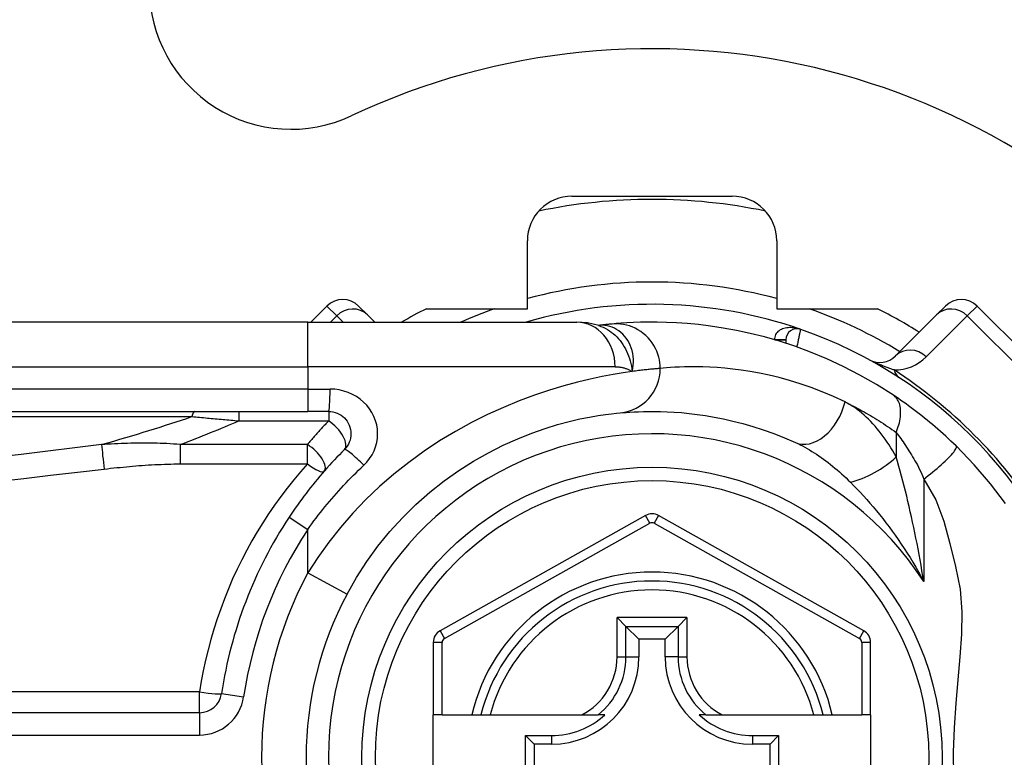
# Model space of a CAD drawing. Header units: inches. Extents: x 4 to 114, y 7 to 60.
# Tile 23 of 96: x 4.777 to 5.646, y 39.323 to 39.974. Entities that reach past the tile are written whole.
import ezdxf

# ---------------------------------------------------------------- set-up
doc = ezdxf.new("R2010")
doc.units = ezdxf.units.IN
doc.header["$MEASUREMENT"] = 0
doc.layers.add('Visible Edges(ANSI)', color=7, linetype='Continuous', lineweight=25)
doc.layers.add('Visible Tangent Edges(ANSI)', color=7, linetype='Continuous', lineweight=25)

msp = doc.modelspace()

# ---------------------------------------------------------------- linework, layer by layer
at = {"layer": 'Visible Edges(ANSI)'}
for p, q in [((5.26466, 39.81842), (5.40592, 39.81842)), ((5.22529, 39.71909), (5.22529, 39.77905)), ((5.44529, 39.77905), (5.44529, 39.71909)), ((5.04855, 39.72152), (5.03432, 39.70728)), ((5.07639, 39.72152), (5.08421, 39.71371)), ((5.58638, 39.71371), (5.59419, 39.72152)), ((5.73339, 39.61016), (5.62203, 39.72152)), ((5.09063, 39.70728), (5.08421, 39.71371)), ((5.13625, 39.71909), (5.22529, 39.71909)), ((5.44529, 39.71909), (5.53434, 39.71909)), ((5.58638, 39.71371), (5.55017, 39.6775)), ((5.0316, 39.70728), (4.38254, 39.70728)), ((5.0316, 39.70728), (5.26886, 39.70728)), ((5.28804, 39.70436), (5.28799, 39.70436)), ((5.4534, 39.69159), (5.4534, 39.68866)), ((4.38254, 39.62854), (5.0316, 39.62854)), ((5.05003, 39.62854), (5.0316, 39.62854)), ((5.32951, 39.53672), (5.14833, 39.43508)), ((5.52209, 39.43508), (5.34107, 39.53671)), ((5.30446, 39.44678), (5.3123, 39.43894)), ((5.35829, 39.43894), (5.36613, 39.44678)), ((5.3123, 39.43894), (5.32373, 39.42751)), ((5.35829, 39.43894), (5.34686, 39.42751)), ((5.32373, 39.42751), (5.32373, 39.41201)), ((5.34686, 39.42751), (5.32373, 39.42751)), ((5.34686, 39.41201), (5.34686, 39.42751)), ((5.14229, 39.42478), (5.14229, 39.36083)), ((5.52812, 39.36083), (5.52812, 39.42478)), ((4.93609, 39.36278), (4.28411, 39.36278)), ((5.15017, 39.36083), (5.14229, 39.36083)), ((5.14229, 39.28602), (5.14229, 39.36083)), ((5.15017, 39.36083), (5.17625, 39.36083)), ((5.17625, 39.36083), (5.18435, 39.36083)), ((5.18435, 39.36083), (5.19247, 39.36083)), ((5.19247, 39.36083), (5.27345, 39.36083)), ((5.27345, 39.36083), (5.28773, 39.36083)), ((5.29364, 39.36083), (5.28773, 39.36083)), ((5.38286, 39.36083), (5.37695, 39.36083)), ((5.38286, 39.36083), (5.39714, 39.36083)), ((5.39714, 39.36083), (5.47812, 39.36083)), ((5.47812, 39.36083), (5.48624, 39.36083)), ((5.48624, 39.36083), (5.49434, 39.36083)), ((5.49434, 39.36083), (5.52025, 39.36083)), ((5.52812, 39.36083), (5.52025, 39.36083)), ((5.52812, 39.36083), (5.52812, 39.28602)), ((5.22363, 39.30428), (5.22363, 39.34257)), ((5.22363, 39.34257), (5.23121, 39.33499)), ((5.22363, 39.34257), (5.24671, 39.34257)), ((5.42388, 39.34257), (5.44696, 39.34257)), ((5.44696, 39.34257), (5.43938, 39.33499)), ((5.44696, 39.34257), (5.44696, 39.30428)), ((5.23121, 39.33499), (5.23121, 39.31186)), ((5.24671, 39.33499), (5.23121, 39.33499)), ((5.43938, 39.33499), (5.42388, 39.33499)), ((5.43938, 39.31186), (5.43938, 39.33499))]:
    msp.add_line(p, q, dxfattribs=at)
at = {"layer": 'Visible Edges(ANSI)', "flags": 128}
for points in [[(5.28829, 39.70426), (5.2784, 39.70658), (5.26886, 39.70728)], [(5.30004, 39.70566), (5.2997, 39.70563), (5.29934, 39.7056), (5.29897, 39.70556), (5.29859, 39.70552), (5.2982, 39.70549), (5.29778, 39.70545), (5.29736, 39.7054), (5.29692, 39.70536), (5.29647, 39.70531), (5.296, 39.70527), (5.29552, 39.70522), (5.29503, 39.70517), (5.29452, 39.70511), (5.294, 39.70506), (5.29347, 39.705), (5.29292, 39.70494), (5.29235, 39.70487), (5.29178, 39.70481), (5.29119, 39.70474), (5.29059, 39.70467), (5.28997, 39.7046), (5.28934, 39.70452), (5.2887, 39.70444), (5.28804, 39.70436)], [(5.54823, 39.64281), (5.53345, 39.65218), (5.51868, 39.66064), (5.50399, 39.66823), (5.48948, 39.67495), (5.47523, 39.68087), (5.4613, 39.68601), (5.44775, 39.69044), (5.4346, 39.69422), (5.4219, 39.69739), (5.40969, 39.7), (5.39799, 39.70213), (5.38684, 39.70381), (5.37624, 39.70509), (5.36621, 39.70604), (5.35678, 39.70668), (5.34795, 39.70707), (5.33973, 39.70726), (5.33214, 39.70727), (5.32518, 39.70715), (5.31885, 39.70693), (5.31317, 39.70664), (5.30814, 39.70632), (5.30376, 39.70599), (5.30004, 39.70566)], [(5.60347, 39.59806), (5.60125, 39.60021), (5.59901, 39.60235), (5.59674, 39.60449), (5.59444, 39.6066), (5.59212, 39.60871), (5.58978, 39.6108), (5.58743, 39.61286), (5.58507, 39.6149), (5.58271, 39.61691), (5.58035, 39.61888), (5.57799, 39.62082), (5.57563, 39.62273), (5.57328, 39.6246), (5.57094, 39.62644), (5.5686, 39.62824), (5.56627, 39.63001), (5.56396, 39.63174), (5.56165, 39.63344), (5.55936, 39.6351), (5.55708, 39.63672), (5.55483, 39.63831), (5.5526, 39.63985), (5.5504, 39.64135), (5.54823, 39.64281)], [(5.05003, 39.62854), (5.05195, 39.62844), (5.05385, 39.62815), (5.05572, 39.62768), (5.05753, 39.62703), (5.05928, 39.62621), (5.06093, 39.62522), (5.06249, 39.62409), (5.06392, 39.62281), (5.06521, 39.62139), (5.06636, 39.61984), (5.06735, 39.61818), (5.06818, 39.61643), (5.06884, 39.6146), (5.06932, 39.61272), (5.06961, 39.61081), (5.06971, 39.60888), (5.06962, 39.60695), (5.06934, 39.60503), (5.06887, 39.60315), (5.06822, 39.60133), (5.06739, 39.59957), (5.06639, 39.59791), (5.06524, 39.59636), (5.06395, 39.59493)], [(5.06631, 39.46745), (5.0746, 39.48197), (5.0837, 39.49604), (5.09354, 39.50958), (5.10409, 39.52252), (5.11528, 39.53481), (5.12703, 39.54639), (5.13926, 39.55723), (5.15189, 39.56727), (5.16482, 39.57643), (5.17792, 39.58472), (5.19104, 39.59214), (5.20405, 39.59872), (5.21679, 39.60448), (5.22912, 39.60942), (5.24091, 39.61357), (5.25199, 39.61696), (5.26226, 39.61971), (5.27165, 39.62191), (5.28013, 39.62362), (5.28765, 39.62491), (5.29417, 39.62585), (5.29964, 39.62651), (5.30402, 39.62696), (5.30727, 39.62725)], [(5.30727, 39.62725), (5.30973, 39.62747), (5.31257, 39.6277), (5.31579, 39.62792), (5.31939, 39.62813), (5.32336, 39.62831), (5.3277, 39.62845), (5.33241, 39.62853), (5.33748, 39.62853), (5.34289, 39.62845), (5.34865, 39.62826), (5.35475, 39.62793), (5.36119, 39.62745), (5.36796, 39.6268), (5.37506, 39.62594), (5.38249, 39.62487), (5.39025, 39.62355), (5.39833, 39.62196), (5.40671, 39.62006), (5.41535, 39.61785), (5.42424, 39.61528), (5.43336, 39.61235), (5.44266, 39.60903), (5.45214, 39.60528), (5.46176, 39.6011)], [(5.06395, 39.59493), (5.06169, 39.59267), (5.05946, 39.59038), (5.05724, 39.58806), (5.05504, 39.58573), (5.05286, 39.58338), (5.05069, 39.58101), (5.04855, 39.57862), (5.04642, 39.57621), (5.04431, 39.57378), (5.04222, 39.57133), (5.04015, 39.56886), (5.0381, 39.56637), (5.03607, 39.56387), (5.03407, 39.56135), (5.03208, 39.55881), (5.03011, 39.55626), (5.02817, 39.55369), (5.02625, 39.5511), (5.02435, 39.5485), (5.02247, 39.54588), (5.02061, 39.54325), (5.01878, 39.5406), (5.01697, 39.53794), (5.01519, 39.53527)], [(5.64719, 39.54719), (5.63386, 39.56474), (5.61958, 39.58136), (5.60347, 39.59806)]]:
    msp.add_lwpolyline(points, dxfattribs=at)
at = {"layer": 'Visible Edges(ANSI)'}
msp.add_circle((5.33529, 39.32342), 0.25591, dxfattribs=at)
for centre, radius, start, end in [((5.01679, 40.00244), 0.125, 180, 295.12957), ((5.33529, 39.32342), 0.625, 244.87043, 115.12957), ((5.26466, 39.77905), 0.03937, 90, 180), ((5.40592, 39.77905), 0.03937, 0, 90), ((5.33529, 39.32342), 0.49213, 78.27724, 101.72276), ((5.06247, 39.7076), 0.01969, 45, 135), ((5.33529, 39.32342), 0.39961, 70.83542, 106.1388), ((5.60811, 39.7076), 0.01969, 45, 135), ((5.33529, 39.32342), 0.44291, 116.70485, 119.92643), ((5.33529, 39.32342), 0.44291, 57.83959, 63.29515), ((5.46325, 39.69159), 0.00984, 70.83542, 180), ((5.33529, 39.32342), 0.39961, 16.35177, 70.83542), ((5.53625, 39.69142), 0.01969, 241.3611, 315), ((5.33529, 39.32342), 0.38386, 146.50369, 171.58673), ((5.33529, 39.52642), 0.01181, 60.68681, 119.29123), ((5.33529, 39.32342), 0.15551, 13.91643, 166.08357), ((5.33529, 39.32342), 0.30512, 151.83282, 208.16718), ((5.1541, 39.42478), 0.01181, 119.29123, 180), ((5.51631, 39.42478), 0.01181, 0, 60.68681), ((5.24671, 39.41201), 0.07702, 270, 0), ((5.42388, 39.41201), 0.07702, 180, 270), ((4.93609, 39.38247), 0.01969, 270, 351.58673), ((5.24671, 39.41201), 0.06944, 270, 312.51741), ((5.42388, 39.41201), 0.06944, 227.48259, 270)]:
    msp.add_arc(centre, radius, start, end, dxfattribs=at)
at = {"layer": 'Visible Tangent Edges(ANSI)'}
for p, q in [((5.05724, 39.71284), (5.04855, 39.72152)), ((5.62203, 39.72152), (5.61335, 39.71284)), ((5.05168, 39.70728), (5.05724, 39.71284)), ((5.05724, 39.71284), (5.06279, 39.70728)), ((5.57714, 39.67663), (5.61335, 39.71284)), ((5.61335, 39.71284), (5.72471, 39.60148)), ((5.0316, 39.66791), (5.0316, 39.70728)), ((5.44356, 39.6917), (5.4534, 39.69164)), ((5.4534, 39.69159), (5.44394, 39.69159)), ((4.38254, 39.66791), (5.0316, 39.66791)), ((5.30276, 39.66791), (5.0316, 39.66791)), ((5.0316, 39.66791), (5.0316, 39.64823)), ((5.0316, 39.64823), (4.38254, 39.64823)), ((5.0316, 39.64823), (5.0316, 39.62854)), ((5.0316, 39.64823), (5.05126, 39.64823)), ((4.97068, 39.62854), (4.97068, 39.6202)), ((5.05003, 39.62854), (5.05003, 39.6202)), ((4.38022, 39.62395), (4.92935, 39.62395)), ((4.97068, 39.6202), (5.05003, 39.6202)), ((5.5507, 39.61005), (5.5507, 39.58839)), ((4.91906, 39.59932), (4.91906, 39.58222)), ((5.03126, 39.59932), (4.91906, 39.59932)), ((5.03126, 39.58222), (5.03126, 39.59932)), ((4.91906, 39.58222), (5.03126, 39.58222)), ((5.575, 39.5689), (5.575, 39.47839)), ((5.01519, 39.53527), (5.0316, 39.52441)), ((5.33336, 39.52985), (5.32951, 39.53672)), ((5.34107, 39.53671), (5.33722, 39.52985)), ((5.0316, 39.48604), (5.0316, 39.52441)), ((5.15218, 39.42821), (5.33336, 39.52985)), ((5.33722, 39.52985), (5.51824, 39.42821)), ((5.0316, 39.48604), (5.06631, 39.46745)), ((5.30446, 39.41201), (5.30446, 39.44678)), ((5.36613, 39.44678), (5.30446, 39.44678)), ((5.36613, 39.44678), (5.36613, 39.41201)), ((5.14833, 39.43508), (5.15218, 39.42821)), ((5.3123, 39.41201), (5.3123, 39.43894)), ((5.3123, 39.43894), (5.35829, 39.43894)), ((5.35829, 39.43894), (5.35829, 39.41201)), ((5.51824, 39.42821), (5.52209, 39.43508)), ((5.15017, 39.42478), (5.14229, 39.42478)), ((5.15017, 39.36083), (5.15017, 39.42478)), ((5.52812, 39.42478), (5.52025, 39.42478)), ((5.52025, 39.42478), (5.52025, 39.36083)), ((5.30446, 39.41201), (5.3123, 39.41201)), ((5.3123, 39.41201), (5.32373, 39.41201)), ((5.35829, 39.41201), (5.34686, 39.41201)), ((5.35829, 39.41201), (5.36613, 39.41201)), ((4.93609, 39.38108), (4.28411, 39.38108)), ((4.93609, 39.36278), (4.93609, 39.38108)), ((4.95557, 39.37959), (4.97504, 39.37671)), ((4.93609, 39.36278), (4.93609, 39.3431)), ((4.28411, 39.3431), (4.93609, 39.3431)), ((5.24671, 39.34257), (5.24671, 39.33499)), ((5.42388, 39.34257), (5.42388, 39.33499))]:
    msp.add_line(p, q, dxfattribs=at)
at = {"layer": 'Visible Tangent Edges(ANSI)', "flags": 128}
for points in [[(5.28932, 39.70446), (5.28924, 39.70446), (5.28917, 39.70445), (5.2891, 39.70445), (5.28903, 39.70444), (5.28896, 39.70444), (5.2889, 39.70444), (5.28884, 39.70443), (5.28878, 39.70443), (5.28872, 39.70442), (5.28866, 39.70442), (5.2886, 39.70442), (5.28855, 39.70441), (5.2885, 39.70441), (5.28845, 39.7044), (5.2884, 39.7044), (5.28835, 39.7044), (5.28831, 39.70439), (5.28827, 39.70439), (5.28822, 39.70438), (5.28818, 39.70438), (5.28814, 39.70438), (5.28811, 39.70437), (5.28807, 39.70437), (5.28804, 39.70436)], [(5.28828, 39.70426), (5.29024, 39.70357), (5.29215, 39.70277), (5.29403, 39.70185), (5.29587, 39.70083), (5.29766, 39.69971), (5.29939, 39.69849), (5.30106, 39.69717), (5.30267, 39.69576), (5.30421, 39.69426), (5.30568, 39.69268), (5.30708, 39.69101), (5.3084, 39.68927), (5.30965, 39.68745), (5.31081, 39.68556), (5.31188, 39.68361), (5.31286, 39.68161), (5.31376, 39.67955), (5.31458, 39.67744), (5.31531, 39.67528), (5.31597, 39.67307), (5.31654, 39.67081), (5.31704, 39.66851), (5.31747, 39.66616), (5.31782, 39.66377)], [(5.31782, 39.66377), (5.3184, 39.66651), (5.31877, 39.66923), (5.31894, 39.67193), (5.31891, 39.67459), (5.3187, 39.6772), (5.31831, 39.67975), (5.31774, 39.68223), (5.317, 39.68463), (5.3161, 39.68694), (5.31504, 39.68914), (5.31384, 39.69123), (5.3125, 39.69319), (5.31103, 39.69502), (5.30944, 39.69671), (5.30774, 39.69825), (5.30594, 39.69963), (5.30405, 39.70085), (5.30209, 39.7019), (5.30006, 39.70277), (5.29798, 39.70347), (5.29585, 39.70399), (5.29368, 39.70433), (5.2915, 39.70449), (5.28932, 39.70446)], [(5.34252, 39.66646), (5.34244, 39.66891), (5.3422, 39.67142), (5.34179, 39.67396), (5.3412, 39.67653), (5.34043, 39.67911), (5.33947, 39.68167), (5.33831, 39.68419), (5.33696, 39.68666), (5.33543, 39.68905), (5.33372, 39.69133), (5.33183, 39.6935), (5.32979, 39.69553), (5.32761, 39.6974), (5.32531, 39.6991), (5.3229, 39.70061), (5.32041, 39.70194), (5.31786, 39.70307), (5.31527, 39.704), (5.31266, 39.70473), (5.31006, 39.70527), (5.30748, 39.70562), (5.30494, 39.7058), (5.30246, 39.70581), (5.30004, 39.70566)], [(5.46648, 39.70088), (5.46527, 39.70127), (5.46405, 39.70161), (5.46281, 39.7019), (5.46156, 39.70213), (5.46031, 39.7023), (5.45906, 39.70242), (5.4578, 39.70247), (5.45655, 39.70246), (5.45531, 39.70239), (5.45408, 39.70225), (5.45286, 39.70204), (5.45167, 39.70175), (5.45051, 39.70138), (5.4494, 39.70094), (5.44833, 39.70041), (5.44733, 39.69978), (5.4464, 39.69907), (5.44557, 39.69826), (5.44485, 39.69736), (5.44426, 39.69636), (5.44383, 39.69529), (5.44356, 39.69414), (5.44347, 39.69294), (5.44356, 39.6917)], [(5.46325, 39.68533), (5.46345, 39.68631), (5.46366, 39.6873), (5.46387, 39.68828), (5.46407, 39.68925), (5.46427, 39.6902), (5.46446, 39.69113), (5.46465, 39.69204), (5.46484, 39.69293), (5.46502, 39.69379), (5.46519, 39.69462), (5.46535, 39.69541), (5.46551, 39.69616), (5.46565, 39.69687), (5.46579, 39.69753), (5.46592, 39.69814), (5.46603, 39.6987), (5.46613, 39.6992), (5.46622, 39.69964), (5.4663, 39.70001), (5.46636, 39.70032), (5.46641, 39.70056), (5.46645, 39.70074), (5.46647, 39.70085), (5.46648, 39.70088)], [(5.54885, 39.6651), (5.54812, 39.66535), (5.54739, 39.6656), (5.54663, 39.66586), (5.54587, 39.66612), (5.5451, 39.6664), (5.54432, 39.66668), (5.54353, 39.66697), (5.54273, 39.66726), (5.54191, 39.66757), (5.54109, 39.66788), (5.54026, 39.6682), (5.53941, 39.66853), (5.53856, 39.66887), (5.53768, 39.66922), (5.53679, 39.66958), (5.53588, 39.66996), (5.53495, 39.67035), (5.534, 39.67075), (5.53302, 39.67118), (5.532, 39.67163), (5.53095, 39.67211), (5.52982, 39.67263), (5.52857, 39.67324), (5.52682, 39.67414)], [(5.31782, 39.66377), (5.30985, 39.66261), (5.30099, 39.66115), (5.29127, 39.65932), (5.28075, 39.65709), (5.26947, 39.6544), (5.25748, 39.65118), (5.24486, 39.64735), (5.23171, 39.64291), (5.21815, 39.63783), (5.20428, 39.6321), (5.19022, 39.62572), (5.17606, 39.61867), (5.16193, 39.61094), (5.14792, 39.60252), (5.13415, 39.59341), (5.12069, 39.58363), (5.10762, 39.57324), (5.09499, 39.56226), (5.08286, 39.55073), (5.0713, 39.53868), (5.06036, 39.52614), (5.05007, 39.51315), (5.04047, 39.49976), (5.0316, 39.48604)], [(5.30276, 39.66791), (5.30345, 39.66791), (5.30414, 39.66789), (5.30482, 39.66785), (5.3055, 39.6678), (5.30617, 39.66774), (5.30684, 39.66767), (5.3075, 39.66758), (5.30816, 39.66747), (5.30881, 39.66735), (5.30946, 39.66722), (5.3101, 39.66707), (5.31074, 39.66691), (5.31136, 39.66673), (5.31199, 39.66653), (5.3126, 39.66633), (5.31321, 39.6661), (5.31381, 39.66586), (5.31441, 39.66561), (5.31499, 39.66534), (5.31558, 39.66506), (5.31615, 39.66476), (5.31672, 39.66445), (5.31727, 39.66412), (5.31782, 39.66377)], [(5.34252, 39.66646), (5.34193, 39.66641), (5.34131, 39.66636), (5.34064, 39.6663), (5.33994, 39.66624), (5.3392, 39.66618), (5.33842, 39.66611), (5.33759, 39.66604), (5.33673, 39.66596), (5.33584, 39.66587), (5.3349, 39.66578), (5.33392, 39.66569), (5.33291, 39.66558), (5.33186, 39.66548), (5.33077, 39.66536), (5.32964, 39.66524), (5.32848, 39.66511), (5.32727, 39.66497), (5.32604, 39.66482), (5.32476, 39.66467), (5.32345, 39.66451), (5.32209, 39.66434), (5.32071, 39.66416), (5.31928, 39.66397), (5.31782, 39.66377)], [(5.50554, 39.63693), (5.49539, 39.64165), (5.48539, 39.64588), (5.47557, 39.64963), (5.46595, 39.65294), (5.45657, 39.65584), (5.44745, 39.65834), (5.43861, 39.66048), (5.43008, 39.66228), (5.4219, 39.66377), (5.41406, 39.66498), (5.40656, 39.66594), (5.39942, 39.66668), (5.39262, 39.66722), (5.38619, 39.66759), (5.38011, 39.66781), (5.37439, 39.6679), (5.36904, 39.6679), (5.36408, 39.66781), (5.3595, 39.66765), (5.3553, 39.66744), (5.35151, 39.66721), (5.34811, 39.66696), (5.34512, 39.6667), (5.34252, 39.66646)], [(5.08094, 39.58101), (5.0837, 39.58386), (5.08616, 39.58697), (5.08829, 39.59029), (5.09005, 39.59379), (5.09144, 39.59745), (5.09245, 39.60121), (5.09305, 39.60504), (5.09325, 39.6089), (5.09303, 39.61276), (5.0924, 39.61659), (5.09138, 39.62034), (5.08997, 39.62399), (5.0882, 39.6275), (5.08609, 39.63082), (5.08364, 39.63392), (5.08088, 39.63676), (5.07783, 39.63932), (5.07452, 39.64159), (5.07099, 39.64356), (5.06727, 39.6452), (5.0634, 39.6465), (5.05942, 39.64745), (5.05536, 39.64803), (5.05126, 39.64823)], [(5.50554, 39.63693), (5.50739, 39.63602), (5.50925, 39.63509), (5.51111, 39.63414), (5.51298, 39.63318), (5.51485, 39.6322), (5.51672, 39.6312), (5.5186, 39.63018), (5.52048, 39.62915), (5.52236, 39.62809), (5.52424, 39.62702), (5.52613, 39.62593), (5.52801, 39.62482), (5.5299, 39.62369), (5.53179, 39.62255), (5.53368, 39.62138), (5.53557, 39.6202), (5.53746, 39.619), (5.53935, 39.61778), (5.54124, 39.61654), (5.54313, 39.61528), (5.54502, 39.61401), (5.54691, 39.61271), (5.5488, 39.61139), (5.5507, 39.61005)], [(5.5507, 39.58839), (5.54918, 39.5911), (5.54763, 39.59377), (5.54603, 39.5964), (5.5444, 39.59898), (5.54273, 39.60151), (5.54103, 39.60398), (5.5393, 39.6064), (5.53753, 39.60876), (5.53573, 39.61106), (5.5339, 39.6133), (5.53205, 39.61548), (5.53016, 39.6176), (5.52824, 39.61964), (5.5263, 39.62162), (5.52432, 39.62353), (5.52232, 39.62536), (5.5203, 39.62711), (5.51825, 39.62879), (5.51617, 39.63038), (5.51407, 39.63189), (5.51196, 39.6333), (5.50983, 39.63461), (5.50769, 39.63582), (5.50554, 39.63693)], [(5.5507, 39.61005), (5.55136, 39.61173), (5.55197, 39.61342), (5.55253, 39.61514), (5.55304, 39.61685), (5.55347, 39.61857), (5.55385, 39.62029), (5.55415, 39.62199), (5.55438, 39.62367), (5.55454, 39.62532), (5.55462, 39.62694), (5.55463, 39.62851), (5.55455, 39.63004), (5.5544, 39.63151), (5.55417, 39.63292), (5.55387, 39.63427), (5.55349, 39.63554), (5.55304, 39.63674), (5.55253, 39.63786), (5.55195, 39.63889), (5.55131, 39.63985), (5.55061, 39.64071), (5.54986, 39.6415), (5.54907, 39.64219), (5.54823, 39.64281)], [(4.92935, 39.62395), (4.93105, 39.6238), (4.93276, 39.62365), (4.93446, 39.6235), (4.93617, 39.62335), (4.93788, 39.6232), (4.9396, 39.62304), (4.94131, 39.62289), (4.94303, 39.62274), (4.94475, 39.62258), (4.94647, 39.62243), (4.94819, 39.62227), (4.94992, 39.62212), (4.95164, 39.62196), (4.95337, 39.6218), (4.9551, 39.62164), (4.95682, 39.62148), (4.95855, 39.62133), (4.96028, 39.62117), (4.96201, 39.62101), (4.96375, 39.62085), (4.96548, 39.62069), (4.96721, 39.62052), (4.96895, 39.62036), (4.97068, 39.6202)], [(5.05003, 39.6202), (5.04922, 39.61936), (5.04842, 39.61852), (5.04762, 39.61767), (5.04682, 39.61683), (5.04602, 39.61598), (5.04523, 39.61512), (5.04443, 39.61427), (5.04364, 39.61341), (5.04285, 39.61255), (5.04206, 39.61168), (5.04128, 39.61082), (5.0405, 39.60995), (5.03971, 39.60908), (5.03893, 39.6082), (5.03816, 39.60733), (5.03738, 39.60645), (5.03661, 39.60556), (5.03584, 39.60468), (5.03507, 39.60379), (5.0343, 39.6029), (5.03354, 39.60201), (5.03278, 39.60111), (5.03201, 39.60022), (5.03126, 39.59932)], [(5.5507, 39.61005), (5.55167, 39.60874), (5.55266, 39.60739), (5.55366, 39.60601), (5.55467, 39.60459), (5.55569, 39.60313), (5.55672, 39.60164), (5.55775, 39.60012), (5.55879, 39.59857), (5.55984, 39.59698), (5.56088, 39.59536), (5.56194, 39.59371), (5.56299, 39.59203), (5.56405, 39.59032), (5.56511, 39.58858), (5.56617, 39.58681), (5.56723, 39.585), (5.56828, 39.58318), (5.56934, 39.58132), (5.57037, 39.57941), (5.57138, 39.57742), (5.57234, 39.57538), (5.57327, 39.57327), (5.57416, 39.57111), (5.575, 39.5689)], [(4.91906, 39.59932), (4.91612, 39.59956), (4.9132, 39.59977), (4.91028, 39.59996), (4.90736, 39.60012), (4.90444, 39.60026), (4.90153, 39.60037), (4.89862, 39.60046), (4.89572, 39.60053), (4.89282, 39.60058), (4.88992, 39.6006), (4.88703, 39.60061), (4.88414, 39.6006), (4.88126, 39.60057), (4.87838, 39.60052), (4.8755, 39.60046), (4.87263, 39.60038), (4.86975, 39.60029), (4.86689, 39.60018), (4.86402, 39.60005), (4.86116, 39.59991), (4.8583, 39.59976), (4.85545, 39.5996), (4.8526, 39.59942), (4.84975, 39.59923)], [(5.46176, 39.6011), (5.46381, 39.60014), (5.46587, 39.59913), (5.46793, 39.59807), (5.47, 39.59696), (5.47208, 39.59579), (5.47415, 39.59459), (5.47623, 39.59333), (5.4783, 39.59204), (5.48036, 39.5907), (5.48242, 39.58932), (5.48447, 39.58791), (5.48651, 39.58645), (5.48855, 39.58495), (5.49058, 39.58342), (5.4926, 39.58185), (5.49461, 39.58024), (5.49661, 39.57859), (5.49861, 39.57691), (5.50059, 39.57519), (5.50256, 39.57343), (5.50452, 39.57164), (5.50647, 39.56982), (5.50839, 39.56796), (5.5103, 39.56608)], [(4.84975, 39.59923), (4.82608, 39.59639), (4.80241, 39.59354), (4.77874, 39.59068), (4.75507, 39.58782)], [(5.575, 39.5689), (5.57694, 39.57037), (5.5789, 39.57188), (5.58088, 39.57344), (5.58285, 39.57503), (5.58482, 39.57664), (5.58675, 39.57826), (5.58865, 39.57989), (5.59049, 39.58151), (5.59225, 39.58311), (5.59392, 39.58468), (5.5955, 39.5862), (5.59696, 39.58766), (5.59829, 39.58906), (5.59948, 39.59037), (5.60054, 39.5916), (5.60144, 39.59274), (5.6022, 39.59377), (5.60281, 39.5947), (5.60326, 39.59553), (5.60357, 39.59624), (5.60374, 39.59685), (5.60377, 39.59736), (5.60368, 39.59776), (5.60347, 39.59806)], [(4.85207, 39.57771), (4.85485, 39.57803), (4.85763, 39.57834), (4.86041, 39.57864), (4.86319, 39.57893), (4.86598, 39.57922), (4.86876, 39.57949), (4.87155, 39.57976), (4.87433, 39.58001), (4.87712, 39.58025), (4.87991, 39.58048), (4.8827, 39.5807), (4.88549, 39.58091), (4.88828, 39.5811), (4.89108, 39.58128), (4.89387, 39.58145), (4.89667, 39.5816), (4.89946, 39.58174), (4.90226, 39.58186), (4.90506, 39.58197), (4.90786, 39.58205), (4.91066, 39.58212), (4.91346, 39.58217), (4.91626, 39.58221), (4.91906, 39.58222)], [(5.03126, 39.58222), (5.02513, 39.57522), (5.01916, 39.56808), (5.01337, 39.56079), (5.00774, 39.55336), (5.00229, 39.5458), (4.99702, 39.5381), (4.99192, 39.53027), (4.98701, 39.52232), (4.98229, 39.51424), (4.97776, 39.50604), (4.97342, 39.49772), (4.96928, 39.48929), (4.96534, 39.48075), (4.9616, 39.47211), (4.95807, 39.46336), (4.95476, 39.45452), (4.95165, 39.44559), (4.94876, 39.43658), (4.94609, 39.42749), (4.94364, 39.41833), (4.94141, 39.4091), (4.93941, 39.39981), (4.93764, 39.39047), (4.93609, 39.38108)], [(5.575, 39.47839), (5.57422, 39.48323), (5.57341, 39.48806), (5.57258, 39.49288), (5.57173, 39.49768), (5.57086, 39.50247), (5.56997, 39.50724), (5.56905, 39.51199), (5.56811, 39.51673), (5.56716, 39.52144), (5.56618, 39.52612), (5.56519, 39.53078), (5.56417, 39.53542), (5.56314, 39.54003), (5.56209, 39.54462), (5.56102, 39.54918), (5.55993, 39.55371), (5.55882, 39.55821), (5.5577, 39.56268), (5.55656, 39.5671), (5.55541, 39.57148), (5.55424, 39.5758), (5.55307, 39.58006), (5.55188, 39.58426), (5.5507, 39.58839)], [(4.75739, 39.56661), (4.78106, 39.56939), (4.80473, 39.57217), (4.8284, 39.57495), (4.85207, 39.57771)], [(5.0316, 39.52441), (5.03341, 39.52694), (5.03524, 39.52947), (5.03709, 39.53198), (5.03897, 39.53447), (5.04087, 39.53696), (5.04279, 39.53943), (5.04474, 39.54188), (5.04671, 39.54432), (5.0487, 39.54674), (5.05071, 39.54915), (5.05274, 39.55154), (5.05479, 39.55392), (5.05687, 39.55627), (5.05896, 39.55861), (5.06107, 39.56094), (5.06321, 39.56324), (5.06536, 39.56553), (5.06753, 39.5678), (5.06972, 39.57005), (5.07193, 39.57228), (5.07416, 39.57449), (5.0764, 39.57669), (5.07867, 39.57886), (5.08094, 39.58101)], [(5.5103, 39.56608), (5.51315, 39.5632), (5.51601, 39.56025), (5.51888, 39.55721), (5.52176, 39.55409), (5.52464, 39.55091), (5.52751, 39.54765), (5.53037, 39.54432), (5.53322, 39.54092), (5.53605, 39.53747), (5.53886, 39.53395), (5.54165, 39.53037), (5.54442, 39.52674), (5.54715, 39.52304), (5.54986, 39.51927), (5.55255, 39.51545), (5.5552, 39.51156), (5.55781, 39.50762), (5.5604, 39.50361), (5.56294, 39.49955), (5.56544, 39.49542), (5.5679, 39.49124), (5.57032, 39.48701), (5.57268, 39.48272), (5.575, 39.47839)], [(5.575, 39.5689), (5.58576, 39.55068), (5.59283, 39.53161), (5.59804, 39.51193), (5.60312, 39.49183), (5.60717, 39.47167), (5.60859, 39.45178), (5.60825, 39.43203), (5.60687, 39.41212), (5.60505, 39.39185), (5.60324, 39.37104), (5.6018, 39.34956), (5.60107, 39.32785), (5.60132, 39.30622)]]:
    msp.add_lwpolyline(points, dxfattribs=at)
at = {"layer": 'Visible Tangent Edges(ANSI)'}
msp.add_circle((5.33529, 39.32342), 0.24409, dxfattribs=at)
for centre, radius, start, end in [((5.33529, 39.32342), 0.41929, 74.7906, 105.2094), ((5.33529, 39.32342), 0.41929, 109.32408, 113.72417), ((5.33529, 39.32342), 0.41929, 58.5764, 70.67592), ((5.54931, 39.70447), 0.03937, 269.34131, 315), ((5.30919, 39.29732), 0.43898, 33.09006, 56.90994), ((5.33529, 39.32342), 0.28543, 32.8812, 327.1188), ((5.33529, 39.52642), 0.00394, 60.68681, 119.29123), ((5.33529, 39.32342), 0.36417, 146.50369, 171.58673), ((5.33529, 39.32342), 0.16339, 13.23324, 166.76676), ((5.33529, 39.32342), 0.34449, 151.83282, 208.16718), ((5.33529, 39.32342), 0.14764, 14.67485, 165.32515), ((5.1541, 39.42478), 0.00394, 119.29123, 180), ((5.51631, 39.42478), 0.00394, 0, 60.68681), ((5.24671, 39.41201), 0.05775, 297.58522, 0), ((5.24671, 39.41201), 0.06559, 308.70967, 0), ((5.42388, 39.41201), 0.06559, 180, 231.29033), ((5.42388, 39.41201), 0.05775, 180, 242.41478), ((4.93609, 39.38247), 0.03937, 270, 351.58673)]:
    msp.add_arc(centre, radius, start, end, dxfattribs=at)
for centre, major_axis, ratio, start_param, end_param in [((5.07029, 39.69979), (0.01392, 0.01392), 0.937622, 0, 1.570796), ((5.6003, 39.69979), (-0.01392, 0.01392), 0.937622, 4.712389, 6.283185), ((5.26886, 39.66791), (0, 0.03937), 0.860915, 4.712389, 6.283185), ((5.27528, 39.90077), (0.01245, -0.19646), 0.394768, 0.00408, 0.020515), ((5.56409, 39.66358), (-0.01392, 0.01392), 0.937622, 4.712389, 6.283185), ((5.30365, 39.66646), (0.00362, -0.0392), 0.987056, 0, 1.480007), ((5.57496, 39.6912), (-0.02149, -0.03298), 0.48633, 5.873981, 6.283185), ((5.05003, 39.64823), (0, -0.01969), 0.062411, 0, 1.570796), ((5.47808, 39.63693), (-0.01632, -0.03583), 0.663135, 0, 1.864107), ((4.93167, 39.60886), (0, 0.01969), 0.183721, 0, 0.697296), ((1.41974, 39.38379), (3.67256, 0.33874), 0.074886, 5.910747, 5.977199), ((1.42903, 39.32342), (3.67247, 0.40075), 0.088107, 5.956893, 6.005683), ((5.05003, 39.60886), (0.01392, -0.01392), 0.446023, 0, 1.990559), ((4.85207, 39.58414), (0.00234, -0.01955), 0.041071, 3.825401, 5.042638), ((5.03126, 39.58877), (0.01483, -0.01294), 0.431187, 0, 1.930721), ((5.07786, 39.58101), (-0.01392, 0.01392), 0.111497, 4.601416, 6.283185), ((5.03126, 39.58877), (0.01483, -0.01294), 0.257129, 4.93314, 6.283185), ((5.52639, 39.58839), (0.034, 0.01985), 0.367954, 4.019795, 5.274641), ((4.93609, 39.38247), (0.01947, -0.00288), 0.069894, 4.722726, 6.283185)]:
    msp.add_ellipse(centre, major_axis=major_axis, ratio=ratio, start_param=start_param, end_param=end_param, dxfattribs=at)

doc.saveas('drawing.dxf')
